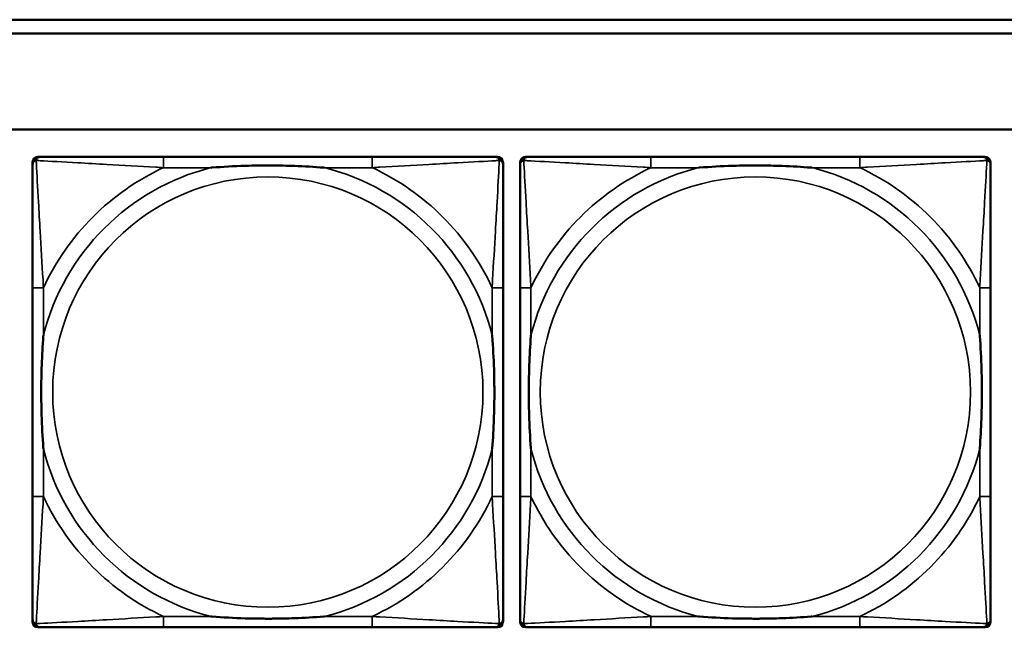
# Model space of a CAD drawing. Header units: inches. Extents: x 23.7 to 69.9, y 6 to 64.2.
# Tile 47 of 158: x 55.9 to 57.3, y 11.6 to 12.5. Entities that reach past the tile are written whole.
import ezdxf

# ---------------------------------------------------------------- set-up
doc = ezdxf.new("R2010")
doc.units = ezdxf.units.IN
doc.header["$MEASUREMENT"] = 0
doc.layers.add('Visible (ANSI)', color=7, linetype='Continuous', lineweight=50)
doc.layers.add('Visible Narrow (ANSI)', color=7, linetype='Continuous', lineweight=35)

msp = doc.modelspace()

# ---------------------------------------------------------------- linework, layer by layer
at = {"layer": 'Visible (ANSI)'}
for p, q in [((54.1417, 12.4968), (58.7487, 12.4968)), ((58.7487, 12.4768), (54.1417, 12.4768)), ((47.3347, 12.3368), (58.7487, 12.3368)), ((55.8945, 11.6199), (55.8945, 12.2892)), ((55.9024, 12.2971), (55.9063, 12.2971)), ((56.389, 12.2971), (56.0851, 12.2971)), ((56.5678, 12.2971), (56.5717, 12.2971)), ((56.5796, 12.2892), (56.5796, 12.2853)), ((56.6045, 11.6199), (56.6045, 12.2892)), ((56.6124, 12.2971), (56.6163, 12.2971)), ((57.099, 12.2971), (56.7951, 12.2971)), ((57.2778, 12.2971), (57.2817, 12.2971)), ((57.2896, 12.2892), (57.2896, 12.2853)), ((55.8945, 12.1065), (55.8945, 11.8026)), ((56.5796, 11.8026), (56.5796, 12.1065)), ((56.6045, 12.1065), (56.6045, 11.8026)), ((57.2896, 11.8026), (57.2896, 12.1065)), ((56.5796, 11.6239), (56.5796, 11.6199)), ((57.2896, 11.6239), (57.2896, 11.6199)), ((56.5717, 11.6121), (55.9024, 11.6121)), ((56.0851, 11.6121), (56.389, 11.6121)), ((57.2817, 11.6121), (56.6124, 11.6121)), ((56.7951, 11.6121), (57.099, 11.6121))]:
    msp.add_line(p, q, dxfattribs=at)
for centre, radius, start, end in [((55.9024, 12.2892), 0.00787, 90, 180), ((55.9063, 12.2853), 0.0118, 90, 180), ((56.5678, 12.2853), 0.0118, 0, 90), ((56.5717, 12.2892), 0.00787, 0, 90), ((56.6124, 12.2892), 0.00787, 90, 180), ((56.6163, 12.2853), 0.0118, 90, 180), ((57.2778, 12.2853), 0.0118, 0, 90), ((57.2817, 12.2892), 0.00787, 0, 90), ((55.9063, 11.6239), 0.0118, 180, 270), ((55.9024, 11.6199), 0.00787, 180, 270), ((56.5678, 11.6239), 0.0118, 270, 360), ((56.5717, 11.6199), 0.00787, 270, 0), ((56.6163, 11.6239), 0.0118, 180, 270), ((56.6124, 11.6199), 0.00787, 180, 270), ((57.2778, 11.6239), 0.0118, 270, 360), ((57.2817, 11.6199), 0.00787, 270, 0)]:
    msp.add_arc(centre, radius, start, end, dxfattribs=at)
for points, knots in [([(56.0851, 12.2971), (56.0815, 12.2971), (56.0779, 12.2971), (56.0743, 12.2971), (56.0411, 12.2971), (56.0074, 12.2971), (55.9766, 12.2971), (55.9496, 12.2971), (55.9241, 12.2971), (55.9106, 12.2971), (55.909, 12.2971), (55.9076, 12.2971), (55.9063, 12.2971)], [0, 0, 0, 0, 0.0272471, 0.0272471, 0.0272471, 0.2790553, 0.2790553, 0.2790553, 0.4988354, 0.4988354, 0.4988354, 0.5252205, 0.5252205, 0.5252205, 0.5252205]), ([(56.5678, 12.2971), (56.5529, 12.2971), (56.5113, 12.2971), (56.4706, 12.2971), (56.4441, 12.2971), (56.4162, 12.2971), (56.389, 12.2971)], [-0.5252205, -0.5252205, -0.5252205, -0.5252205, -0.20743, -0.20743, -0.20743, 0, 0, 0, 0]), ([(56.7951, 12.2971), (56.7915, 12.2971), (56.7879, 12.2971), (56.7843, 12.2971), (56.7511, 12.2971), (56.7174, 12.2971), (56.6866, 12.2971), (56.6596, 12.2971), (56.6341, 12.2971), (56.6206, 12.2971), (56.619, 12.2971), (56.6176, 12.2971), (56.6163, 12.2971)], [0, 0, 0, 0, 0.0272471, 0.0272471, 0.0272471, 0.2790553, 0.2790553, 0.2790553, 0.4988354, 0.4988354, 0.4988354, 0.5252205, 0.5252205, 0.5252205, 0.5252205]), ([(57.2778, 12.2971), (57.2629, 12.2971), (57.2213, 12.2971), (57.1806, 12.2971), (57.1541, 12.2971), (57.1262, 12.2971), (57.099, 12.2971)], [-0.5252205, -0.5252205, -0.5252205, -0.5252205, -0.20743, -0.20743, -0.20743, 0, 0, 0, 0]), ([(55.8945, 12.2853), (55.8945, 12.2704), (55.8945, 12.2288), (55.8945, 12.1882), (55.8945, 12.1616), (55.8945, 12.1338), (55.8945, 12.1065)], [-0.5252205, -0.5252205, -0.5252205, -0.5252205, -0.20743, -0.20743, -0.20743, 0, 0, 0, 0]), ([(56.1543, 12.2813), (56.1547, 12.2814), (56.1552, 12.2814), (56.1717, 12.2827), (56.1877, 12.2835), (56.2107, 12.2842), (56.2174, 12.2844), (56.2266, 12.2845), (56.229, 12.2845), (56.2331, 12.2845), (56.2347, 12.2845), (56.2379, 12.2845), (56.2394, 12.2845), (56.243, 12.2845), (56.245, 12.2845), (56.2512, 12.2844), (56.2553, 12.2844), (56.265, 12.2842), (56.2706, 12.284), (56.2904, 12.2833), (56.3044, 12.2825), (56.3189, 12.2814), (56.3194, 12.2814), (56.3198, 12.2813)], [-0.416114, -0.416114, -0.416114, -0.416114, -0.4127691, -0.4127691, -0.2896446, -0.2896446, -0.2388934, -0.2388934, -0.2201881, -0.2201881, -0.2080204, -0.2080204, -0.196499, -0.196499, -0.1809939, -0.1809939, -0.149741, -0.149741, -0.1073162, -0.1073162, 0, 0, 0.0033356, 0.0033356, 0.0033356, 0.0033356]), ([(56.5796, 12.1065), (56.5796, 12.1101), (56.5796, 12.1137), (56.5796, 12.1173), (56.5796, 12.1505), (56.5796, 12.1842), (56.5796, 12.2151), (56.5796, 12.242), (56.5796, 12.2676), (56.5796, 12.281), (56.5796, 12.2826), (56.5796, 12.284), (56.5796, 12.2853)], [0, 0, 0, 0, 0.0272471, 0.0272471, 0.0272471, 0.2790553, 0.2790553, 0.2790553, 0.4988354, 0.4988354, 0.4988354, 0.5252205, 0.5252205, 0.5252205, 0.5252205]), ([(56.6045, 12.2853), (56.6045, 12.2704), (56.6045, 12.2288), (56.6045, 12.1882), (56.6045, 12.1616), (56.6045, 12.1338), (56.6045, 12.1065)], [-0.5252205, -0.5252205, -0.5252205, -0.5252205, -0.20743, -0.20743, -0.20743, 0, 0, 0, 0]), ([(56.8643, 12.2813), (56.8647, 12.2814), (56.8652, 12.2814), (56.8817, 12.2827), (56.8977, 12.2835), (56.9207, 12.2842), (56.9274, 12.2844), (56.9366, 12.2845), (56.939, 12.2845), (56.9431, 12.2845), (56.9447, 12.2845), (56.9479, 12.2845), (56.9494, 12.2845), (56.953, 12.2845), (56.955, 12.2845), (56.9612, 12.2844), (56.9653, 12.2844), (56.975, 12.2842), (56.9806, 12.284), (57.0004, 12.2833), (57.0144, 12.2825), (57.0289, 12.2814), (57.0294, 12.2814), (57.0298, 12.2813)], [-0.416114, -0.416114, -0.416114, -0.416114, -0.4127691, -0.4127691, -0.2896446, -0.2896446, -0.2388934, -0.2388934, -0.2201881, -0.2201881, -0.2080204, -0.2080204, -0.196499, -0.196499, -0.1809939, -0.1809939, -0.149741, -0.149741, -0.1073162, -0.1073162, 0, 0, 0.0033356, 0.0033356, 0.0033356, 0.0033356]), ([(57.2896, 12.1065), (57.2896, 12.1101), (57.2896, 12.1137), (57.2896, 12.1173), (57.2896, 12.1505), (57.2896, 12.1842), (57.2896, 12.2151), (57.2896, 12.242), (57.2896, 12.2676), (57.2896, 12.281), (57.2896, 12.2826), (57.2896, 12.284), (57.2896, 12.2853)], [0, 0, 0, 0, 0.0272471, 0.0272471, 0.0272471, 0.2790553, 0.2790553, 0.2790553, 0.4988354, 0.4988354, 0.4988354, 0.5252205, 0.5252205, 0.5252205, 0.5252205]), ([(55.9103, 11.8718), (55.9103, 11.8723), (55.9102, 11.8727), (55.909, 11.8892), (55.9081, 11.9053), (55.9074, 11.9282), (55.9073, 11.9349), (55.9072, 11.9441), (55.9071, 11.9466), (55.9071, 11.9507), (55.9071, 11.9523), (55.9071, 11.9554), (55.9071, 11.9569), (55.9071, 11.9605), (55.9071, 11.9625), (55.9072, 11.9687), (55.9073, 11.9728), (55.9075, 11.9826), (55.9076, 11.9882), (55.9083, 12.0079), (55.9091, 12.022), (55.9102, 12.0365), (55.9103, 12.0369), (55.9103, 12.0373)], [-0.416114, -0.416114, -0.416114, -0.416114, -0.4127691, -0.4127691, -0.2896446, -0.2896446, -0.2388934, -0.2388934, -0.2201881, -0.2201881, -0.2080204, -0.2080204, -0.196499, -0.196499, -0.1809939, -0.1809939, -0.149741, -0.149741, -0.1073162, -0.1073162, 0, 0, 0.0033356, 0.0033356, 0.0033356, 0.0033356]), ([(56.5638, 12.0373), (56.5639, 12.0369), (56.5639, 12.0365), (56.5651, 12.0199), (56.566, 12.0039), (56.5667, 11.9809), (56.5668, 11.9742), (56.5669, 11.9651), (56.567, 11.9626), (56.567, 11.9585), (56.567, 11.9569), (56.567, 11.9538), (56.567, 11.9522), (56.567, 11.9487), (56.567, 11.9466), (56.5669, 11.9405), (56.5668, 11.9363), (56.5666, 11.9266), (56.5665, 11.921), (56.5658, 11.9012), (56.565, 11.8872), (56.5639, 11.8727), (56.5639, 11.8723), (56.5638, 11.8718)], [-0.416114, -0.416114, -0.416114, -0.416114, -0.4127691, -0.4127691, -0.2896446, -0.2896446, -0.2388934, -0.2388934, -0.2201881, -0.2201881, -0.2080204, -0.2080204, -0.196499, -0.196499, -0.1809939, -0.1809939, -0.149741, -0.149741, -0.1073162, -0.1073162, 0, 0, 0.0033356, 0.0033356, 0.0033356, 0.0033356]), ([(56.6203, 11.8718), (56.6203, 11.8723), (56.6202, 11.8727), (56.619, 11.8892), (56.6181, 11.9053), (56.6174, 11.9282), (56.6173, 11.9349), (56.6172, 11.9441), (56.6171, 11.9466), (56.6171, 11.9507), (56.6171, 11.9523), (56.6171, 11.9554), (56.6171, 11.9569), (56.6171, 11.9605), (56.6171, 11.9625), (56.6172, 11.9687), (56.6173, 11.9728), (56.6175, 11.9826), (56.6176, 11.9882), (56.6183, 12.0079), (56.6191, 12.022), (56.6202, 12.0365), (56.6203, 12.0369), (56.6203, 12.0373)], [-0.416114, -0.416114, -0.416114, -0.416114, -0.4127691, -0.4127691, -0.2896446, -0.2896446, -0.2388934, -0.2388934, -0.2201881, -0.2201881, -0.2080204, -0.2080204, -0.196499, -0.196499, -0.1809939, -0.1809939, -0.149741, -0.149741, -0.1073162, -0.1073162, 0, 0, 0.0033356, 0.0033356, 0.0033356, 0.0033356]), ([(57.2738, 12.0373), (57.2739, 12.0369), (57.2739, 12.0365), (57.2751, 12.0199), (57.276, 12.0039), (57.2767, 11.9809), (57.2768, 11.9742), (57.2769, 11.9651), (57.277, 11.9626), (57.277, 11.9585), (57.277, 11.9569), (57.277, 11.9538), (57.277, 11.9522), (57.277, 11.9487), (57.277, 11.9466), (57.2769, 11.9405), (57.2768, 11.9363), (57.2766, 11.9266), (57.2765, 11.921), (57.2758, 11.9012), (57.275, 11.8872), (57.2739, 11.8727), (57.2739, 11.8723), (57.2738, 11.8718)], [-0.416114, -0.416114, -0.416114, -0.416114, -0.4127691, -0.4127691, -0.2896446, -0.2896446, -0.2388934, -0.2388934, -0.2201881, -0.2201881, -0.2080204, -0.2080204, -0.196499, -0.196499, -0.1809939, -0.1809939, -0.149741, -0.149741, -0.1073162, -0.1073162, 0, 0, 0.0033356, 0.0033356, 0.0033356, 0.0033356]), ([(55.8945, 11.8026), (55.8945, 11.7754), (55.8945, 11.7475), (55.8945, 11.721), (55.8945, 11.6804), (55.8945, 11.6388), (55.8945, 11.6239)], [3.9382945, 3.9382945, 3.9382945, 3.9382945, 4.1457245, 4.1457245, 4.1457245, 4.463515, 4.463515, 4.463515, 4.463515]), ([(56.5796, 11.6239), (56.5796, 11.6388), (56.5796, 11.6804), (56.5796, 11.721), (56.5796, 11.7475), (56.5796, 11.7754), (56.5796, 11.8026)], [-0.5252205, -0.5252205, -0.5252205, -0.5252205, -0.20743, -0.20743, -0.20743, 0, 0, 0, 0]), ([(56.6045, 11.8026), (56.6045, 11.7754), (56.6045, 11.7475), (56.6045, 11.721), (56.6045, 11.6804), (56.6045, 11.6388), (56.6045, 11.6239)], [3.9382945, 3.9382945, 3.9382945, 3.9382945, 4.1457245, 4.1457245, 4.1457245, 4.463515, 4.463515, 4.463515, 4.463515]), ([(57.2896, 11.6239), (57.2896, 11.6388), (57.2896, 11.6804), (57.2896, 11.721), (57.2896, 11.7475), (57.2896, 11.7754), (57.2896, 11.8026)], [-0.5252205, -0.5252205, -0.5252205, -0.5252205, -0.20743, -0.20743, -0.20743, 0, 0, 0, 0]), ([(56.3198, 11.6278), (56.3194, 11.6278), (56.3189, 11.6277), (56.3044, 11.6267), (56.2904, 11.6259), (56.2706, 11.6251), (56.265, 11.625), (56.2553, 11.6248), (56.2512, 11.6247), (56.245, 11.6247), (56.243, 11.6246), (56.2394, 11.6246), (56.2379, 11.6246), (56.2347, 11.6246), (56.2331, 11.6246), (56.229, 11.6247), (56.2266, 11.6247), (56.2174, 11.6248), (56.2107, 11.6249), (56.1877, 11.6256), (56.1717, 11.6265), (56.1552, 11.6277), (56.1547, 11.6278), (56.1543, 11.6278)], [-0.4149464, -0.4149464, -0.4149464, -0.4149464, -0.41162, -0.41162, -0.3046026, -0.3046026, -0.2622958, -0.2622958, -0.23113, -0.23113, -0.215668, -0.215668, -0.2041787, -0.2041787, -0.1920448, -0.1920448, -0.1733916, -0.1733916, -0.1227817, -0.1227817, 0, 0, 0.0033356, 0.0033356, 0.0033356, 0.0033356]), ([(57.0298, 11.6278), (57.0294, 11.6278), (57.0289, 11.6277), (57.0144, 11.6267), (57.0004, 11.6259), (56.9806, 11.6251), (56.975, 11.625), (56.9653, 11.6248), (56.9612, 11.6247), (56.955, 11.6247), (56.953, 11.6246), (56.9494, 11.6246), (56.9479, 11.6246), (56.9447, 11.6246), (56.9431, 11.6246), (56.939, 11.6247), (56.9366, 11.6247), (56.9274, 11.6248), (56.9207, 11.6249), (56.8977, 11.6256), (56.8817, 11.6265), (56.8652, 11.6277), (56.8647, 11.6278), (56.8643, 11.6278)], [-0.4149464, -0.4149464, -0.4149464, -0.4149464, -0.41162, -0.41162, -0.3046026, -0.3046026, -0.2622958, -0.2622958, -0.23113, -0.23113, -0.215668, -0.215668, -0.2041787, -0.2041787, -0.1920448, -0.1920448, -0.1733916, -0.1733916, -0.1227817, -0.1227817, 0, 0, 0.0033356, 0.0033356, 0.0033356, 0.0033356]), ([(55.9063, 11.6121), (55.9212, 11.6121), (55.9628, 11.6121), (56.0035, 11.6121), (56.03, 11.6121), (56.0579, 11.6121), (56.0851, 11.6121)], [-0.5252205, -0.5252205, -0.5252205, -0.5252205, -0.20743, -0.20743, -0.20743, 0, 0, 0, 0]), ([(56.389, 11.6121), (56.4162, 11.6121), (56.4441, 11.6121), (56.4706, 11.6121), (56.5113, 11.6121), (56.5529, 11.6121), (56.5678, 11.6121)], [3.9382945, 3.9382945, 3.9382945, 3.9382945, 4.1457245, 4.1457245, 4.1457245, 4.463515, 4.463515, 4.463515, 4.463515]), ([(56.6163, 11.6121), (56.6312, 11.6121), (56.6728, 11.6121), (56.7135, 11.6121), (56.74, 11.6121), (56.7679, 11.6121), (56.7951, 11.6121)], [-0.5252205, -0.5252205, -0.5252205, -0.5252205, -0.20743, -0.20743, -0.20743, 0, 0, 0, 0]), ([(57.099, 11.6121), (57.1262, 11.6121), (57.1541, 11.6121), (57.1806, 11.6121), (57.2213, 11.6121), (57.2629, 11.6121), (57.2778, 11.6121)], [3.9382945, 3.9382945, 3.9382945, 3.9382945, 4.1457245, 4.1457245, 4.1457245, 4.463515, 4.463515, 4.463515, 4.463515])]:
    msp.add_open_spline(points, degree=3, knots=knots, dxfattribs=at)
at = {"layer": 'Visible Narrow (ANSI)'}
for p, q in [((56.0851, 12.2971), (56.0851, 12.2813)), ((56.389, 12.2971), (56.389, 12.2813)), ((56.7951, 12.2971), (56.7951, 12.2813)), ((57.099, 12.2971), (57.099, 12.2813)), ((56.0851, 12.2813), (56.1543, 12.2813)), ((56.3198, 12.2813), (56.389, 12.2813)), ((56.7951, 12.2813), (56.8643, 12.2813)), ((57.0298, 12.2813), (57.099, 12.2813)), ((55.9103, 12.1065), (55.8945, 12.1065)), ((55.9103, 12.0373), (55.9103, 12.1065)), ((56.5796, 12.1065), (56.5638, 12.1065)), ((56.5638, 12.1065), (56.5638, 12.0373)), ((56.6203, 12.1065), (56.6045, 12.1065)), ((56.6203, 12.0373), (56.6203, 12.1065)), ((57.2896, 12.1065), (57.2738, 12.1065)), ((57.2738, 12.1065), (57.2738, 12.0373)), ((55.9103, 11.8026), (55.9103, 11.8718)), ((56.5638, 11.8718), (56.5638, 11.8026)), ((56.6203, 11.8026), (56.6203, 11.8718)), ((57.2738, 11.8718), (57.2738, 11.8026)), ((55.9103, 11.8026), (55.8945, 11.8026)), ((56.5796, 11.8026), (56.5638, 11.8026)), ((56.6203, 11.8026), (56.6045, 11.8026)), ((57.2896, 11.8026), (57.2738, 11.8026)), ((56.0851, 11.6278), (56.0851, 11.6121)), ((56.1543, 11.6278), (56.0851, 11.6278)), ((56.389, 11.6278), (56.3198, 11.6278)), ((56.389, 11.6278), (56.389, 11.6121)), ((56.7951, 11.6278), (56.7951, 11.6121)), ((56.8643, 11.6278), (56.7951, 11.6278)), ((57.099, 11.6278), (57.0298, 11.6278)), ((57.099, 11.6278), (57.099, 11.6121))]:
    msp.add_line(p, q, dxfattribs=at)
for centre in [(56.2371, 11.9546), (56.9471, 11.9546)]:
    msp.add_circle(centre, 0.3133, dxfattribs=at)
for centre, radius, start, end in [((56.2371, 11.9546), 0.3371, 104.2103, 165.7897), ((56.2371, 11.9546), 0.3604, 114.9407, 155.0593), ((56.2371, 11.9546), 0.3371, 14.2103, 75.7897), ((56.2371, 11.9546), 0.3604, 24.9407, 65.0593), ((56.9471, 11.9546), 0.3371, 104.2103, 165.7897), ((56.9471, 11.9546), 0.3604, 114.9407, 155.0593), ((56.9471, 11.9546), 0.3371, 14.2103, 75.7897), ((56.9471, 11.9546), 0.3604, 24.9407, 65.0593), ((56.2371, 11.9546), 0.3371, 194.2103, 255.7897), ((56.2371, 11.9546), 0.3371, 284.2103, 345.7897), ((56.9471, 11.9546), 0.3371, 194.2103, 255.7897), ((56.9471, 11.9546), 0.3371, 284.2103, 345.7897), ((56.2371, 11.9546), 0.3604, 204.9407, 245.0593), ((56.2371, 11.9546), 0.3604, 294.9407, 335.0593), ((56.9471, 11.9546), 0.3604, 204.9407, 245.0593), ((56.9471, 11.9546), 0.3604, 294.9407, 335.0593)]:
    msp.add_arc(centre, radius, start, end, dxfattribs=at)
for points, knots in [([(55.8945, 12.2853), (55.8945, 12.2859), (55.8946, 12.2865), (55.8949, 12.2874), (55.895, 12.2879), (55.8953, 12.2885), (55.8955, 12.2888), (55.8958, 12.2891), (55.8959, 12.2893), (55.8962, 12.2897), (55.8964, 12.2899), (55.8972, 12.2906), (55.8976, 12.2909), (55.8987, 12.2914), (55.8992, 12.2916), (55.8998, 12.2918)], [-0.02627331, -0.02627331, -0.02627331, -0.02627331, -0.02158775, -0.02158775, -0.01736415, -0.01736415, -0.0147244, -0.0147244, -0.01307456, -0.01307456, -0.00977487, -0.00977487, -0.00449537, -0.00449537, 0.00012419, 0.00012419, 0.00012419, 0.00012419]), ([(55.8998, 12.2918), (55.9, 12.2924), (55.9002, 12.2929), (55.9007, 12.294), (55.9011, 12.2945), (55.9017, 12.2952), (55.9019, 12.2954), (55.9023, 12.2958), (55.9025, 12.2959), (55.9029, 12.2961), (55.9031, 12.2963), (55.9038, 12.2966), (55.9042, 12.2968), (55.9052, 12.297), (55.9057, 12.2971), (55.9063, 12.2971)], [-0.00012419, -0.00012419, -0.00012419, -0.00012419, 0.00449537, 0.00449537, 0.00977487, 0.00977487, 0.01307456, 0.01307456, 0.0147244, 0.0147244, 0.01736415, 0.01736415, 0.02158775, 0.02158775, 0.02627331, 0.02627331, 0.02627331, 0.02627331]), ([(55.9103, 12.1065), (55.9101, 12.1103), (55.9099, 12.1141), (55.9084, 12.1414), (55.9069, 12.1656), (55.9047, 12.2034), (55.9039, 12.2175), (55.9019, 12.2527), (55.9008, 12.2728), (55.9, 12.2883), (55.8999, 12.2901), (55.8998, 12.2918)], [0, 0, 0, 0, 0.0278591, 0.0278591, 0.201273, 0.201273, 0.3066357, 0.3066357, 0.475216, 0.475216, 0.5007189, 0.5007189, 0.5007189, 0.5007189]), ([(55.8998, 12.2918), (55.9015, 12.2917), (55.9033, 12.2916), (55.9188, 12.2908), (55.9389, 12.2897), (55.9741, 12.2877), (55.9882, 12.2869), (56.026, 12.2847), (56.0502, 12.2833), (56.0776, 12.2818), (56.0813, 12.2816), (56.0851, 12.2813)], [-0.5007189, -0.5007189, -0.5007189, -0.5007189, -0.475216, -0.475216, -0.3066357, -0.3066357, -0.201273, -0.201273, -0.0278591, -0.0278591, 0, 0, 0, 0]), ([(56.389, 12.2813), (56.3928, 12.2816), (56.3965, 12.2818), (56.4239, 12.2833), (56.4481, 12.2847), (56.4859, 12.2869), (56.5, 12.2877), (56.5352, 12.2897), (56.5553, 12.2908), (56.5708, 12.2916), (56.5726, 12.2917), (56.5743, 12.2918)], [0, 0, 0, 0, 0.0278591, 0.0278591, 0.201273, 0.201273, 0.3066357, 0.3066357, 0.475216, 0.475216, 0.5007189, 0.5007189, 0.5007189, 0.5007189]), ([(56.5743, 12.2918), (56.5742, 12.2901), (56.5741, 12.2883), (56.5733, 12.2728), (56.5722, 12.2527), (56.5702, 12.2175), (56.5694, 12.2034), (56.5672, 12.1656), (56.5658, 12.1414), (56.5642, 12.1141), (56.564, 12.1103), (56.5638, 12.1065)], [-0.5007189, -0.5007189, -0.5007189, -0.5007189, -0.475216, -0.475216, -0.3066357, -0.3066357, -0.201273, -0.201273, -0.0278591, -0.0278591, 0, 0, 0, 0]), ([(56.5678, 12.2971), (56.5684, 12.2971), (56.5689, 12.297), (56.5699, 12.2968), (56.5703, 12.2966), (56.571, 12.2963), (56.5712, 12.2961), (56.5716, 12.2959), (56.5718, 12.2958), (56.5722, 12.2954), (56.5724, 12.2952), (56.573, 12.2945), (56.5734, 12.294), (56.5739, 12.2929), (56.5741, 12.2924), (56.5743, 12.2918)], [-0.02627331, -0.02627331, -0.02627331, -0.02627331, -0.02158775, -0.02158775, -0.01736415, -0.01736415, -0.0147244, -0.0147244, -0.01307456, -0.01307456, -0.00977487, -0.00977487, -0.00449537, -0.00449537, 0.00012419, 0.00012419, 0.00012419, 0.00012419]), ([(56.5743, 12.2918), (56.5749, 12.2916), (56.5754, 12.2914), (56.5765, 12.2909), (56.577, 12.2906), (56.5777, 12.2899), (56.5779, 12.2897), (56.5782, 12.2893), (56.5784, 12.2891), (56.5786, 12.2888), (56.5788, 12.2885), (56.5791, 12.2879), (56.5793, 12.2874), (56.5795, 12.2865), (56.5796, 12.2859), (56.5796, 12.2853)], [-0.00012419, -0.00012419, -0.00012419, -0.00012419, 0.00449537, 0.00449537, 0.00977487, 0.00977487, 0.01307456, 0.01307456, 0.0147244, 0.0147244, 0.01736415, 0.01736415, 0.02158775, 0.02158775, 0.02627331, 0.02627331, 0.02627331, 0.02627331]), ([(56.6045, 12.2853), (56.6045, 12.2859), (56.6046, 12.2865), (56.6049, 12.2874), (56.605, 12.2879), (56.6053, 12.2885), (56.6055, 12.2888), (56.6058, 12.2891), (56.6059, 12.2893), (56.6062, 12.2897), (56.6064, 12.2899), (56.6072, 12.2906), (56.6076, 12.2909), (56.6087, 12.2914), (56.6092, 12.2916), (56.6098, 12.2918)], [-0.02627331, -0.02627331, -0.02627331, -0.02627331, -0.02158775, -0.02158775, -0.01736415, -0.01736415, -0.0147244, -0.0147244, -0.01307456, -0.01307456, -0.00977487, -0.00977487, -0.00449537, -0.00449537, 0.00012419, 0.00012419, 0.00012419, 0.00012419]), ([(56.6098, 12.2918), (56.61, 12.2924), (56.6102, 12.2929), (56.6107, 12.294), (56.6111, 12.2945), (56.6117, 12.2952), (56.6119, 12.2954), (56.6123, 12.2958), (56.6125, 12.2959), (56.6129, 12.2961), (56.6131, 12.2963), (56.6138, 12.2966), (56.6142, 12.2968), (56.6152, 12.297), (56.6157, 12.2971), (56.6163, 12.2971)], [-0.00012419, -0.00012419, -0.00012419, -0.00012419, 0.00449537, 0.00449537, 0.00977487, 0.00977487, 0.01307456, 0.01307456, 0.0147244, 0.0147244, 0.01736415, 0.01736415, 0.02158775, 0.02158775, 0.02627331, 0.02627331, 0.02627331, 0.02627331]), ([(56.6203, 12.1065), (56.6201, 12.1103), (56.6199, 12.1141), (56.6184, 12.1414), (56.6169, 12.1656), (56.6147, 12.2034), (56.6139, 12.2175), (56.6119, 12.2527), (56.6108, 12.2728), (56.61, 12.2883), (56.6099, 12.2901), (56.6098, 12.2918)], [0, 0, 0, 0, 0.0278591, 0.0278591, 0.201273, 0.201273, 0.3066357, 0.3066357, 0.475216, 0.475216, 0.5007189, 0.5007189, 0.5007189, 0.5007189]), ([(56.6098, 12.2918), (56.6115, 12.2917), (56.6133, 12.2916), (56.6288, 12.2908), (56.6489, 12.2897), (56.6841, 12.2877), (56.6982, 12.2869), (56.736, 12.2847), (56.7602, 12.2833), (56.7876, 12.2818), (56.7913, 12.2816), (56.7951, 12.2813)], [-0.5007189, -0.5007189, -0.5007189, -0.5007189, -0.475216, -0.475216, -0.3066357, -0.3066357, -0.201273, -0.201273, -0.0278591, -0.0278591, 0, 0, 0, 0]), ([(57.099, 12.2813), (57.1028, 12.2816), (57.1065, 12.2818), (57.1339, 12.2833), (57.1581, 12.2847), (57.1959, 12.2869), (57.21, 12.2877), (57.2452, 12.2897), (57.2653, 12.2908), (57.2808, 12.2916), (57.2826, 12.2917), (57.2843, 12.2918)], [0, 0, 0, 0, 0.0278591, 0.0278591, 0.201273, 0.201273, 0.3066357, 0.3066357, 0.475216, 0.475216, 0.5007189, 0.5007189, 0.5007189, 0.5007189]), ([(57.2843, 12.2918), (57.2842, 12.2901), (57.2841, 12.2883), (57.2833, 12.2728), (57.2822, 12.2527), (57.2802, 12.2175), (57.2794, 12.2034), (57.2772, 12.1656), (57.2758, 12.1414), (57.2742, 12.1141), (57.274, 12.1103), (57.2738, 12.1065)], [-0.5007189, -0.5007189, -0.5007189, -0.5007189, -0.475216, -0.475216, -0.3066357, -0.3066357, -0.201273, -0.201273, -0.0278591, -0.0278591, 0, 0, 0, 0]), ([(57.2778, 12.2971), (57.2784, 12.2971), (57.2789, 12.297), (57.2799, 12.2968), (57.2803, 12.2966), (57.281, 12.2963), (57.2812, 12.2961), (57.2816, 12.2959), (57.2818, 12.2958), (57.2822, 12.2954), (57.2824, 12.2952), (57.283, 12.2945), (57.2834, 12.294), (57.2839, 12.2929), (57.2841, 12.2924), (57.2843, 12.2918)], [-0.02627331, -0.02627331, -0.02627331, -0.02627331, -0.02158775, -0.02158775, -0.01736415, -0.01736415, -0.0147244, -0.0147244, -0.01307456, -0.01307456, -0.00977487, -0.00977487, -0.00449537, -0.00449537, 0.00012419, 0.00012419, 0.00012419, 0.00012419]), ([(57.2843, 12.2918), (57.2849, 12.2916), (57.2854, 12.2914), (57.2865, 12.2909), (57.287, 12.2906), (57.2877, 12.2899), (57.2879, 12.2897), (57.2882, 12.2893), (57.2884, 12.2891), (57.2886, 12.2888), (57.2888, 12.2885), (57.2891, 12.2879), (57.2893, 12.2874), (57.2895, 12.2865), (57.2896, 12.2859), (57.2896, 12.2853)], [-0.00012419, -0.00012419, -0.00012419, -0.00012419, 0.00449537, 0.00449537, 0.00977487, 0.00977487, 0.01307456, 0.01307456, 0.0147244, 0.0147244, 0.01736415, 0.01736415, 0.02158775, 0.02158775, 0.02627331, 0.02627331, 0.02627331, 0.02627331]), ([(55.8998, 11.6173), (55.8999, 11.619), (55.9, 11.6209), (55.9008, 11.6363), (55.9019, 11.6564), (55.9039, 11.6917), (55.9047, 11.7057), (55.9069, 11.7436), (55.9084, 11.7677), (55.9099, 11.7951), (55.9101, 11.7989), (55.9103, 11.8026)], [-4.4390134, -4.4390134, -4.4390134, -4.4390134, -4.4135105, -4.4135105, -4.2449302, -4.2449302, -4.1395675, -4.1395675, -3.9661536, -3.9661536, -3.9382945, -3.9382945, -3.9382945, -3.9382945]), ([(56.5638, 11.8026), (56.564, 11.7989), (56.5642, 11.7951), (56.5658, 11.7677), (56.5672, 11.7436), (56.5694, 11.7057), (56.5702, 11.6917), (56.5722, 11.6564), (56.5733, 11.6363), (56.5741, 11.6209), (56.5742, 11.619), (56.5743, 11.6173)], [0, 0, 0, 0, 0.0278591, 0.0278591, 0.201273, 0.201273, 0.3066357, 0.3066357, 0.475216, 0.475216, 0.5007189, 0.5007189, 0.5007189, 0.5007189]), ([(56.6098, 11.6173), (56.6099, 11.619), (56.61, 11.6209), (56.6108, 11.6363), (56.6119, 11.6564), (56.6139, 11.6917), (56.6147, 11.7057), (56.6169, 11.7436), (56.6184, 11.7677), (56.6199, 11.7951), (56.6201, 11.7989), (56.6203, 11.8026)], [-4.4390134, -4.4390134, -4.4390134, -4.4390134, -4.4135105, -4.4135105, -4.2449302, -4.2449302, -4.1395675, -4.1395675, -3.9661536, -3.9661536, -3.9382945, -3.9382945, -3.9382945, -3.9382945]), ([(57.2738, 11.8026), (57.274, 11.7989), (57.2742, 11.7951), (57.2758, 11.7677), (57.2772, 11.7436), (57.2794, 11.7057), (57.2802, 11.6917), (57.2822, 11.6564), (57.2833, 11.6363), (57.2841, 11.6209), (57.2842, 11.619), (57.2843, 11.6173)], [0, 0, 0, 0, 0.0278591, 0.0278591, 0.201273, 0.201273, 0.3066357, 0.3066357, 0.475216, 0.475216, 0.5007189, 0.5007189, 0.5007189, 0.5007189]), ([(55.8998, 11.6173), (55.8992, 11.6175), (55.8987, 11.6177), (55.8976, 11.6183), (55.8972, 11.6186), (55.8964, 11.6192), (55.8962, 11.6195), (55.8959, 11.6199), (55.8958, 11.62), (55.8955, 11.6204), (55.8953, 11.6206), (55.895, 11.6213), (55.8949, 11.6217), (55.8946, 11.6227), (55.8945, 11.6233), (55.8945, 11.6239)], [-0.00012419, -0.00012419, -0.00012419, -0.00012419, 0.00449537, 0.00449537, 0.00977487, 0.00977487, 0.01307456, 0.01307456, 0.0147244, 0.0147244, 0.01736415, 0.01736415, 0.02158775, 0.02158775, 0.02627331, 0.02627331, 0.02627331, 0.02627331]), ([(56.0851, 11.6278), (56.0813, 11.6276), (56.0776, 11.6274), (56.0502, 11.6259), (56.026, 11.6244), (55.9882, 11.6222), (55.9741, 11.6214), (55.9389, 11.6194), (55.9188, 11.6183), (55.9033, 11.6175), (55.9015, 11.6174), (55.8998, 11.6173)], [0, 0, 0, 0, 0.0278591, 0.0278591, 0.201273, 0.201273, 0.3066357, 0.3066357, 0.475216, 0.475216, 0.5007189, 0.5007189, 0.5007189, 0.5007189]), ([(55.9063, 11.6121), (55.9057, 11.6121), (55.9052, 11.6121), (55.9042, 11.6124), (55.9038, 11.6125), (55.9031, 11.6129), (55.9029, 11.613), (55.9025, 11.6133), (55.9023, 11.6134), (55.9019, 11.6137), (55.9017, 11.614), (55.9011, 11.6147), (55.9007, 11.6152), (55.9002, 11.6162), (55.9, 11.6168), (55.8998, 11.6173)], [-0.02627331, -0.02627331, -0.02627331, -0.02627331, -0.02158775, -0.02158775, -0.01736415, -0.01736415, -0.0147244, -0.0147244, -0.01307456, -0.01307456, -0.00977487, -0.00977487, -0.00449537, -0.00449537, 0.00012419, 0.00012419, 0.00012419, 0.00012419]), ([(56.5743, 11.6173), (56.5726, 11.6174), (56.5708, 11.6175), (56.5553, 11.6183), (56.5352, 11.6194), (56.5, 11.6214), (56.4859, 11.6222), (56.4481, 11.6244), (56.4239, 11.6259), (56.3965, 11.6274), (56.3928, 11.6276), (56.389, 11.6278)], [-4.4390134, -4.4390134, -4.4390134, -4.4390134, -4.4135105, -4.4135105, -4.2449302, -4.2449302, -4.1395675, -4.1395675, -3.9661536, -3.9661536, -3.9382945, -3.9382945, -3.9382945, -3.9382945]), ([(56.5743, 11.6173), (56.5741, 11.6168), (56.5739, 11.6162), (56.5734, 11.6152), (56.573, 11.6147), (56.5724, 11.614), (56.5722, 11.6137), (56.5718, 11.6134), (56.5716, 11.6133), (56.5712, 11.613), (56.571, 11.6129), (56.5703, 11.6125), (56.5699, 11.6124), (56.5689, 11.6121), (56.5684, 11.6121), (56.5678, 11.6121)], [-0.00012419, -0.00012419, -0.00012419, -0.00012419, 0.00449537, 0.00449537, 0.00977487, 0.00977487, 0.01307456, 0.01307456, 0.0147244, 0.0147244, 0.01736415, 0.01736415, 0.02158775, 0.02158775, 0.02627331, 0.02627331, 0.02627331, 0.02627331]), ([(56.5796, 11.6239), (56.5796, 11.6233), (56.5795, 11.6227), (56.5793, 11.6217), (56.5791, 11.6213), (56.5788, 11.6206), (56.5786, 11.6204), (56.5784, 11.62), (56.5782, 11.6199), (56.5779, 11.6195), (56.5777, 11.6192), (56.577, 11.6186), (56.5765, 11.6183), (56.5754, 11.6177), (56.5749, 11.6175), (56.5743, 11.6173)], [-0.02627331, -0.02627331, -0.02627331, -0.02627331, -0.02158775, -0.02158775, -0.01736415, -0.01736415, -0.0147244, -0.0147244, -0.01307456, -0.01307456, -0.00977487, -0.00977487, -0.00449537, -0.00449537, 0.00012419, 0.00012419, 0.00012419, 0.00012419]), ([(56.6098, 11.6173), (56.6092, 11.6175), (56.6087, 11.6177), (56.6076, 11.6183), (56.6072, 11.6186), (56.6064, 11.6192), (56.6062, 11.6195), (56.6059, 11.6199), (56.6058, 11.62), (56.6055, 11.6204), (56.6053, 11.6206), (56.605, 11.6213), (56.6049, 11.6217), (56.6046, 11.6227), (56.6045, 11.6233), (56.6045, 11.6239)], [-0.00012419, -0.00012419, -0.00012419, -0.00012419, 0.00449537, 0.00449537, 0.00977487, 0.00977487, 0.01307456, 0.01307456, 0.0147244, 0.0147244, 0.01736415, 0.01736415, 0.02158775, 0.02158775, 0.02627331, 0.02627331, 0.02627331, 0.02627331]), ([(56.7951, 11.6278), (56.7913, 11.6276), (56.7876, 11.6274), (56.7602, 11.6259), (56.736, 11.6244), (56.6982, 11.6222), (56.6841, 11.6214), (56.6489, 11.6194), (56.6288, 11.6183), (56.6133, 11.6175), (56.6115, 11.6174), (56.6098, 11.6173)], [0, 0, 0, 0, 0.0278591, 0.0278591, 0.201273, 0.201273, 0.3066357, 0.3066357, 0.475216, 0.475216, 0.5007189, 0.5007189, 0.5007189, 0.5007189]), ([(56.6163, 11.6121), (56.6157, 11.6121), (56.6152, 11.6121), (56.6142, 11.6124), (56.6138, 11.6125), (56.6131, 11.6129), (56.6129, 11.613), (56.6125, 11.6133), (56.6123, 11.6134), (56.6119, 11.6137), (56.6117, 11.614), (56.6111, 11.6147), (56.6107, 11.6152), (56.6102, 11.6162), (56.61, 11.6168), (56.6098, 11.6173)], [-0.02627331, -0.02627331, -0.02627331, -0.02627331, -0.02158775, -0.02158775, -0.01736415, -0.01736415, -0.0147244, -0.0147244, -0.01307456, -0.01307456, -0.00977487, -0.00977487, -0.00449537, -0.00449537, 0.00012419, 0.00012419, 0.00012419, 0.00012419]), ([(57.2843, 11.6173), (57.2826, 11.6174), (57.2808, 11.6175), (57.2653, 11.6183), (57.2452, 11.6194), (57.21, 11.6214), (57.1959, 11.6222), (57.1581, 11.6244), (57.1339, 11.6259), (57.1065, 11.6274), (57.1028, 11.6276), (57.099, 11.6278)], [-4.4390134, -4.4390134, -4.4390134, -4.4390134, -4.4135105, -4.4135105, -4.2449302, -4.2449302, -4.1395675, -4.1395675, -3.9661536, -3.9661536, -3.9382945, -3.9382945, -3.9382945, -3.9382945]), ([(57.2843, 11.6173), (57.2841, 11.6168), (57.2839, 11.6162), (57.2834, 11.6152), (57.283, 11.6147), (57.2824, 11.614), (57.2822, 11.6137), (57.2818, 11.6134), (57.2816, 11.6133), (57.2812, 11.613), (57.281, 11.6129), (57.2803, 11.6125), (57.2799, 11.6124), (57.2789, 11.6121), (57.2784, 11.6121), (57.2778, 11.6121)], [-0.00012419, -0.00012419, -0.00012419, -0.00012419, 0.00449537, 0.00449537, 0.00977487, 0.00977487, 0.01307456, 0.01307456, 0.0147244, 0.0147244, 0.01736415, 0.01736415, 0.02158775, 0.02158775, 0.02627331, 0.02627331, 0.02627331, 0.02627331]), ([(57.2896, 11.6239), (57.2896, 11.6233), (57.2895, 11.6227), (57.2893, 11.6217), (57.2891, 11.6213), (57.2888, 11.6206), (57.2886, 11.6204), (57.2884, 11.62), (57.2882, 11.6199), (57.2879, 11.6195), (57.2877, 11.6192), (57.287, 11.6186), (57.2865, 11.6183), (57.2854, 11.6177), (57.2849, 11.6175), (57.2843, 11.6173)], [-0.02627331, -0.02627331, -0.02627331, -0.02627331, -0.02158775, -0.02158775, -0.01736415, -0.01736415, -0.0147244, -0.0147244, -0.01307456, -0.01307456, -0.00977487, -0.00977487, -0.00449537, -0.00449537, 0.00012419, 0.00012419, 0.00012419, 0.00012419])]:
    msp.add_open_spline(points, degree=3, knots=knots, dxfattribs=at)

doc.saveas('drawing.dxf')
